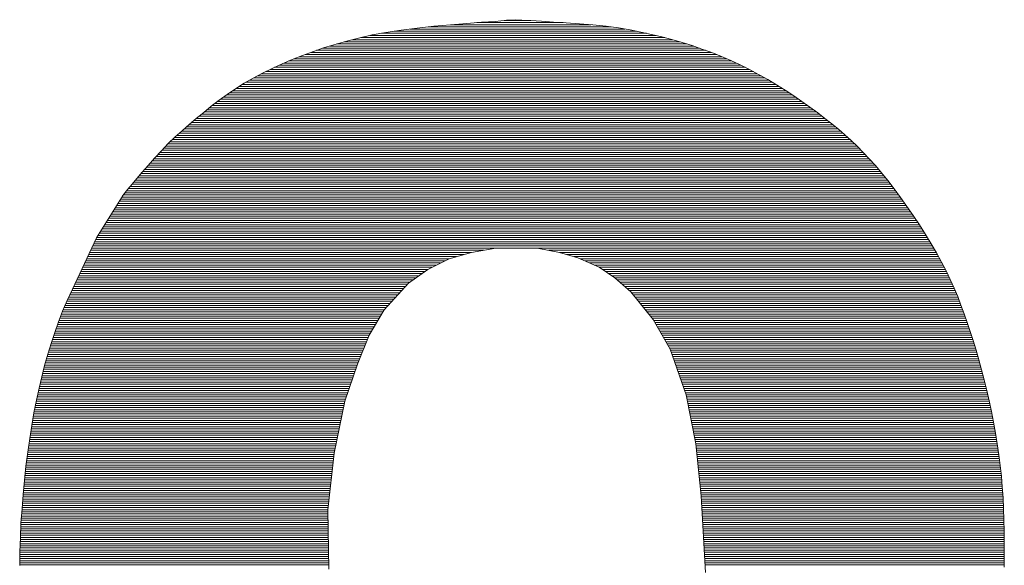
# Paper-space layout 'A3_1_100' of a CAD drawing. Extents: x -5 to 415, y -5 to 292.
# Tile 21 of 26: x 354.83 to 358.47, y 73.35 to 75.37. Entities that reach past the tile are written whole.
import ezdxf
from ezdxf.enums import TextEntityAlignment as Align

# ---------------------------------------------------------------- set-up
doc = ezdxf.new("R2010")
doc.units = 0
doc.layers.get('0').update_dxf_attribs({"lineweight": 0})
doc.layers.add('B_TXT_PLK_BLR', color=7, linetype='Continuous', lineweight=0)
doc.layers.add('B_TXT_PLK_GRD', color=7, linetype='Continuous', lineweight=0)
doc.styles.add('Arial', font='arial.ttf')

# ---------------------------------------------------------------- blocks, each defined once
blk = doc.blocks.new('LOGO_MAINOVA_S')
at = {"color": 170, "linetype": 'Continuous'}
for p, q in [((39.1869, 7.8115), (39.2687, 7.821)), ((39.2414, 7.8178), (40.1411, 7.8178)), ((39.2687, 7.821), (39.3515, 7.8283)), ((39.3515, 7.8283), (39.4312, 7.8346)), ((39.3515, 7.8283), (40.0425, 7.8283)), ((39.4312, 7.8346), (39.5046, 7.8409)), ((39.4805, 7.8388), (39.9062, 7.8388)), ((39.5046, 7.8409), (39.5717, 7.8451)), ((39.5717, 7.8451), (39.6273, 7.8503)), ((39.6157, 7.8493), (39.7479, 7.8493)), ((39.6273, 7.8503), (39.6703, 7.8535)), ((39.6703, 7.8535), (39.7038, 7.8514)), ((39.7038, 7.8514), (39.7479, 7.8493)), ((39.7479, 7.8493), (39.8003, 7.8461)), ((39.8003, 7.8461), (39.859, 7.8419)), ((39.859, 7.8419), (39.9219, 7.8377)), ((39.9219, 7.8377), (39.9869, 7.8336)), ((39.9869, 7.8336), (40.053, 7.8273)), ((40.053, 7.8273), (40.118, 7.821)), ((40.118, 7.821), (40.1799, 7.8126)), ((38.9048, 7.7643), (38.9656, 7.778)), ((38.909, 7.7654), (40.4085, 7.7654)), ((38.9562, 7.7759), (40.3644, 7.7759)), ((38.9656, 7.778), (39.0327, 7.7906)), ((39.0107, 7.7864), (40.3172, 7.7864)), ((39.0327, 7.7906), (39.1082, 7.8021)), ((39.0736, 7.7969), (40.268, 7.7969)), ((39.1082, 7.8021), (39.1869, 7.8115)), ((39.1523, 7.8073), (40.2113, 7.8073)), ((40.1799, 7.8126), (40.2365, 7.8031)), ((40.2365, 7.8031), (40.2889, 7.7927)), ((40.2889, 7.7927), (40.3414, 7.7811)), ((40.3414, 7.7811), (40.3927, 7.7696)), ((40.3927, 7.7696), (40.4431, 7.756)), ((38.6762, 7.6972), (38.7307, 7.7161)), ((38.7307, 7.7161), (38.7874, 7.7329)), ((38.7559, 7.7235), (40.549, 7.7235)), ((38.7874, 7.7329), (38.845, 7.7497)), ((38.7905, 7.7339), (40.5165, 7.7339)), ((38.8272, 7.7444), (40.4829, 7.7444)), ((38.845, 7.7497), (38.9048, 7.7643)), ((38.866, 7.7549), (40.4462, 7.7549)), ((40.4431, 7.756), (40.4934, 7.7413)), ((40.4934, 7.7413), (40.5427, 7.7255)), ((40.5427, 7.7255), (40.5909, 7.7088)), ((38.5713, 7.6574), (38.6227, 7.6773)), ((38.607, 7.671), (40.6884, 7.671)), ((38.6227, 7.6773), (38.6762, 7.6972)), ((38.6343, 7.6815), (40.6633, 7.6815)), ((38.6626, 7.692), (40.636, 7.692)), ((38.6909, 7.7025), (40.6077, 7.7025)), ((38.7213, 7.713), (40.5794, 7.713)), ((40.5909, 7.7088), (40.6392, 7.6909)), ((40.6392, 7.6909), (40.6863, 7.6721)), ((40.6863, 7.6721), (40.7335, 7.6521)), ((38.4728, 7.6133), (38.521, 7.6354)), ((38.5074, 7.6291), (40.7828, 7.6291)), ((38.521, 7.6354), (38.5713, 7.6574)), ((38.5304, 7.6396), (40.7608, 7.6396)), ((38.5546, 7.65), (40.7377, 7.65)), ((38.5797, 7.6605), (40.7136, 7.6605)), ((40.7335, 7.6521), (40.7786, 7.6312)), ((40.7786, 7.6312), (40.8248, 7.6081)), ((38.3795, 7.5651), (38.4245, 7.5892)), ((38.4015, 7.5766), (40.8835, 7.5766)), ((38.4203, 7.5871), (40.8635, 7.5871)), ((38.4245, 7.5892), (38.4728, 7.6133)), ((38.4413, 7.5976), (40.8447, 7.5976)), ((38.4623, 7.6081), (40.8248, 7.6081)), ((38.4843, 7.6186), (40.8038, 7.6186)), ((40.8248, 7.6081), (40.8698, 7.584)), ((40.8698, 7.584), (40.9149, 7.5588)), ((38.2924, 7.5127), (38.3344, 7.5399)), ((38.3102, 7.5242), (40.9716, 7.5242)), ((38.326, 7.5347), (40.9548, 7.5347)), ((38.3344, 7.5399), (38.3795, 7.5651)), ((38.3438, 7.5452), (40.9369, 7.5452)), ((38.3627, 7.5557), (40.9202, 7.5557)), ((38.3815, 7.5662), (40.9013, 7.5662)), ((40.9149, 7.5588), (40.9579, 7.5326)), ((40.9579, 7.5326), (41.0009, 7.5053)), ((38.2106, 7.4561), (38.2505, 7.4844)), ((38.2473, 7.4823), (41.0366, 7.4823)), ((38.2505, 7.4844), (38.2924, 7.5127)), ((38.2631, 7.4928), (41.0198, 7.4928)), ((38.2788, 7.5032), (41.0041, 7.5032)), ((38.2945, 7.5137), (40.9873, 7.5137)), ((41.0009, 7.5053), (41.0429, 7.4781)), ((41.0429, 7.4781), (41.0838, 7.4508)), ((38.1351, 7.3963), (38.1718, 7.4267)), ((38.1718, 7.4267), (38.2106, 7.4561)), ((38.176, 7.4298), (41.1121, 7.4298)), ((38.1897, 7.4403), (41.0984, 7.4403)), ((38.2033, 7.4508), (41.0838, 7.4508)), ((38.218, 7.4613), (41.068, 7.4613)), ((38.2326, 7.4718), (41.0523, 7.4718)), ((41.0838, 7.4508), (41.1225, 7.4225)), ((38.0984, 7.3659), (38.1351, 7.3963)), ((38.1121, 7.3774), (41.1834, 7.3774)), ((38.1246, 7.3879), (41.1697, 7.3879)), ((38.1372, 7.3984), (41.1561, 7.3984)), ((38.1498, 7.4089), (41.1414, 7.4089)), ((38.1634, 7.4194), (41.1267, 7.4194)), ((41.1225, 7.4225), (41.1613, 7.3942)), ((41.1613, 7.3942), (41.197, 7.3669)), ((38.0282, 7.3061), (38.0628, 7.3365)), ((38.0617, 7.3355), (41.2379, 7.3355)), ((38.0628, 7.3365), (38.0984, 7.3659)), ((38.0743, 7.346), (41.2243, 7.346)), ((38.0869, 7.3564), (41.2106, 7.3564)), ((38.0995, 7.3669), (41.197, 7.3669)), ((41.197, 7.3669), (41.2316, 7.3407)), ((41.2316, 7.3407), (41.2641, 7.3135)), ((37.9946, 7.2757), (38.0282, 7.3061)), ((38.003, 7.283), (41.2987, 7.283)), ((38.0145, 7.2935), (41.2872, 7.2935)), ((38.0261, 7.304), (41.2746, 7.304)), ((38.0376, 7.3145), (41.2631, 7.3145)), ((38.0491, 7.325), (41.2505, 7.325)), ((41.2641, 7.3135), (41.2956, 7.2862)), ((41.2956, 7.2862), (41.326, 7.2579)), ((37.9265, 7.2065), (37.96, 7.2422)), ((37.959, 7.2411), (41.3438, 7.2411)), ((37.96, 7.2422), (37.9946, 7.2757)), ((37.9695, 7.2516), (41.3323, 7.2516)), ((37.981, 7.2621), (41.3218, 7.2621)), ((37.9915, 7.2726), (41.3102, 7.2726)), ((41.326, 7.2579), (41.3564, 7.2296)), ((37.8929, 7.1708), (37.9265, 7.2065)), ((37.9097, 7.1887), (41.3952, 7.1887)), ((37.9191, 7.1992), (41.3857, 7.1992)), ((37.9296, 7.2096), (41.3753, 7.2096)), ((37.939, 7.2201), (41.3658, 7.2201)), ((37.9495, 7.2306), (41.3553, 7.2306)), ((41.3564, 7.2296), (41.3857, 7.1992)), ((41.3857, 7.1992), (41.4151, 7.1677)), ((37.8321, 7.1016), (37.8614, 7.1352)), ((37.8614, 7.1352), (37.8929, 7.1708)), ((37.8625, 7.1362), (41.4434, 7.1362)), ((37.8719, 7.1467), (41.434, 7.1467)), ((37.8814, 7.1572), (41.4245, 7.1572)), ((37.8898, 7.1677), (41.4151, 7.1677)), ((37.9002, 7.1782), (41.4057, 7.1782)), ((41.4151, 7.1677), (41.4455, 7.1341)), ((41.4455, 7.1341), (41.4759, 7.0985)), ((37.8048, 7.0702), (37.8321, 7.1016)), ((37.8258, 7.0943), (41.4791, 7.0943)), ((37.8352, 7.1048), (41.4707, 7.1048)), ((37.8436, 7.1153), (41.4612, 7.1153)), ((37.8531, 7.1258), (41.4529, 7.1258)), ((41.4759, 7.0985), (41.5063, 7.0607)), ((37.7618, 7.0178), (37.7818, 7.0419)), ((37.7818, 7.0419), (37.8048, 7.0702)), ((37.7818, 7.0419), (41.521, 7.0419)), ((37.7901, 7.0524), (41.5126, 7.0524)), ((37.7985, 7.0628), (41.5042, 7.0628)), ((37.808, 7.0733), (41.4958, 7.0733)), ((37.8164, 7.0838), (41.4875, 7.0838)), ((41.5063, 7.0607), (41.5378, 7.0199)), ((37.6066, 6.7776), (37.7377, 6.9884)), ((37.7377, 6.9884), (37.7346, 6.9852)), ((37.7367, 6.9873), (37.7618, 7.0178)), ((37.7388, 6.9894), (41.5598, 6.9894)), ((37.7472, 6.9999), (41.5525, 6.9999)), ((37.7555, 7.0104), (41.5451, 7.0104)), ((37.7639, 7.0209), (41.5367, 7.0209)), ((37.7734, 7.0314), (41.5294, 7.0314)), ((41.5378, 7.0199), (41.5692, 6.9769)), ((37.7126, 6.9475), (41.5902, 6.9475)), ((37.7188, 6.958), (41.5829, 6.958)), ((37.7251, 6.9685), (41.5755, 6.9685)), ((37.7314, 6.979), (41.5682, 6.979)), ((37.7346, 6.9852), (37.7367, 6.9873)), ((41.5692, 6.9769), (41.6007, 6.9328)), ((37.68, 6.8951), (41.6269, 6.8951)), ((37.6863, 6.9056), (41.6196, 6.9056)), ((37.6926, 6.916), (41.6122, 6.916)), ((37.6989, 6.9265), (41.6049, 6.9265)), ((37.7063, 6.937), (41.5976, 6.937)), ((41.6007, 6.9328), (41.6322, 6.8877)), ((37.6475, 6.8426), (41.6615, 6.8426)), ((37.6538, 6.8531), (41.6552, 6.8531)), ((37.6601, 6.8636), (41.6479, 6.8636)), ((37.6664, 6.8741), (41.6416, 6.8741)), ((37.6727, 6.8846), (41.6343, 6.8846)), ((41.6322, 6.8877), (41.6626, 6.8416)), ((37.6213, 6.8007), (41.6877, 6.8007)), ((37.6276, 6.8112), (41.6814, 6.8112)), ((37.6339, 6.8217), (41.6752, 6.8217)), ((37.6402, 6.8322), (41.6689, 6.8322)), ((41.6626, 6.8416), (41.6919, 6.7944)), ((41.6919, 6.7944), (41.7202, 6.7483)), ((37.4882, 6.5249), (37.6066, 6.7776)), ((37.593, 6.7483), (41.7202, 6.7483)), ((37.5983, 6.7588), (41.714, 6.7588)), ((37.6024, 6.7692), (41.7077, 6.7692)), ((37.6077, 6.7797), (41.7014, 6.7797)), ((37.614, 6.7902), (41.694, 6.7902)), ((41.7202, 6.7483), (41.7465, 6.7032)), ((37.5731, 6.7063), (39.4543, 6.7063)), ((37.5783, 6.7168), (39.5151, 6.7168)), ((37.5825, 6.7273), (41.7328, 6.7273)), ((37.5878, 6.7378), (41.7265, 6.7378)), ((39.3441, 6.6749), (39.4543, 6.7063)), ((39.4543, 6.7063), (39.5748, 6.7273)), ((39.5748, 6.7273), (39.6797, 6.7273)), ((39.6797, 6.7273), (39.7793, 6.7273)), ((39.7793, 6.7273), (39.8894, 6.7063)), ((39.8349, 6.7168), (41.7381, 6.7168)), ((39.8894, 6.7063), (39.9785, 6.6801)), ((39.8894, 6.7063), (41.7444, 6.7063)), ((41.7465, 6.7032), (41.7716, 6.6581)), ((37.549, 6.6539), (39.3022, 6.6539)), ((37.5532, 6.6644), (39.3232, 6.6644)), ((37.5584, 6.6749), (39.3441, 6.6749)), ((37.5637, 6.6854), (39.3808, 6.6854)), ((37.5678, 6.6958), (39.4175, 6.6958)), ((39.2393, 6.6224), (39.3441, 6.6749)), ((39.9251, 6.6958), (41.7507, 6.6958)), ((39.9607, 6.6854), (41.7559, 6.6854)), ((39.9785, 6.6801), (40.0834, 6.6329)), ((39.9901, 6.6749), (41.7622, 6.6749)), ((40.0131, 6.6644), (41.7685, 6.6644)), ((40.0373, 6.6539), (41.7737, 6.6539)), ((41.7716, 6.6581), (41.7936, 6.6151)), ((37.5238, 6.6015), (39.2099, 6.6015)), ((37.529, 6.612), (39.2246, 6.612)), ((37.5343, 6.6224), (39.2393, 6.6224)), ((37.5385, 6.6329), (39.2603, 6.6329)), ((37.5437, 6.6434), (39.2812, 6.6434)), ((39.1449, 6.5543), (39.2393, 6.6224)), ((40.0603, 6.6434), (41.779, 6.6434)), ((40.0834, 6.6329), (40.162, 6.5805)), ((40.0834, 6.6329), (41.7842, 6.6329)), ((40.0991, 6.6224), (41.7894, 6.6224)), ((40.1149, 6.612), (41.7947, 6.612)), ((40.1306, 6.6015), (41.7999, 6.6015)), ((41.7936, 6.6151), (41.8136, 6.5732)), ((37.5039, 6.5595), (39.1523, 6.5595)), ((37.5091, 6.57), (39.1669, 6.57)), ((37.5144, 6.5805), (39.1816, 6.5805)), ((37.5196, 6.591), (39.1952, 6.591)), ((39.0243, 6.4232), (39.1449, 6.5543)), ((40.1463, 6.591), (41.8052, 6.591)), ((40.162, 6.5805), (40.2407, 6.5123)), ((40.162, 6.5805), (41.8104, 6.5805)), ((40.1746, 6.57), (41.8146, 6.57)), ((40.1862, 6.5595), (41.8199, 6.5595)), ((41.8136, 6.5732), (41.8335, 6.5302)), ((37.4619, 6.4693), (37.4882, 6.5249)), ((37.4798, 6.5071), (39.1019, 6.5071)), ((37.485, 6.5176), (39.1114, 6.5176)), ((37.4892, 6.5281), (39.1208, 6.5281)), ((37.4944, 6.5385), (39.1302, 6.5385)), ((37.4997, 6.549), (39.1397, 6.549)), ((40.1987, 6.549), (41.8251, 6.549)), ((40.2103, 6.5385), (41.8293, 6.5385)), ((40.2229, 6.5281), (41.8345, 6.5281)), ((40.2344, 6.5176), (41.8387, 6.5176)), ((40.2407, 6.5123), (40.3508, 6.376)), ((40.2449, 6.5071), (41.8429, 6.5071)), ((41.8335, 6.5302), (41.8513, 6.4882)), ((37.4399, 6.4169), (37.4619, 6.4693)), ((37.4556, 6.4547), (39.0537, 6.4547)), ((37.4598, 6.4651), (39.0631, 6.4651)), ((37.4651, 6.4756), (39.0726, 6.4756)), ((37.4703, 6.4861), (39.082, 6.4861)), ((37.4745, 6.4966), (39.0914, 6.4966)), ((40.2533, 6.4966), (41.8482, 6.4966)), ((40.2617, 6.4861), (41.8524, 6.4861)), ((40.27, 6.4756), (41.8566, 6.4756)), ((40.2784, 6.4651), (41.8597, 6.4651)), ((40.2868, 6.4547), (41.8639, 6.4547)), ((41.8513, 6.4882), (41.867, 6.4463)), ((37.42, 6.3634), (37.4399, 6.4169)), ((37.4389, 6.4127), (39.018, 6.4127)), ((37.4431, 6.4232), (39.0243, 6.4232)), ((37.4473, 6.4337), (39.0338, 6.4337)), ((37.4515, 6.4442), (39.0432, 6.4442)), ((38.9509, 6.2974), (39.0243, 6.4232)), ((40.2963, 6.4442), (41.8681, 6.4442)), ((40.3047, 6.4337), (41.8712, 6.4337)), ((40.313, 6.4232), (41.8754, 6.4232)), ((40.3214, 6.4127), (41.8796, 6.4127)), ((41.867, 6.4463), (41.8828, 6.4033)), ((37.4011, 6.311), (37.42, 6.3634)), ((37.4189, 6.3603), (38.9876, 6.3603)), ((37.4231, 6.3708), (38.9939, 6.3708)), ((37.4263, 6.3813), (39.0002, 6.3813)), ((37.4305, 6.3917), (39.0065, 6.3917)), ((37.4347, 6.4022), (39.0117, 6.4022)), ((40.3298, 6.4022), (41.8828, 6.4022)), ((40.3382, 6.3917), (41.887, 6.3917)), ((40.3466, 6.3813), (41.8912, 6.3813)), ((40.3508, 6.376), (40.4347, 6.2292)), ((40.3539, 6.3708), (41.8943, 6.3708)), ((40.3602, 6.3603), (41.8985, 6.3603)), ((41.8828, 6.4033), (41.8985, 6.3603)), ((41.8985, 6.3603), (41.9121, 6.3162)), ((37.3833, 6.2575), (37.4011, 6.311)), ((37.4043, 6.3183), (38.9635, 6.3183)), ((37.4074, 6.3288), (38.9698, 6.3288)), ((37.4116, 6.3393), (38.975, 6.3393)), ((37.4148, 6.3498), (38.9813, 6.3498)), ((40.3655, 6.3498), (41.9016, 6.3498)), ((40.3718, 6.3393), (41.9048, 6.3393)), ((40.3781, 6.3288), (41.9079, 6.3288)), ((40.3833, 6.3183), (41.9111, 6.3183)), ((41.9121, 6.3162), (41.9268, 6.2712)), ((37.3864, 6.2659), (38.9383, 6.2659)), ((37.3896, 6.2764), (38.9425, 6.2764)), ((37.3927, 6.2869), (38.9467, 6.2869)), ((37.3969, 6.2974), (38.9509, 6.2974)), ((37.4001, 6.3079), (38.9572, 6.3079)), ((38.8933, 6.1558), (38.9509, 6.2974)), ((40.3896, 6.3079), (41.9153, 6.3079)), ((40.3959, 6.2974), (41.9184, 6.2974)), ((40.4022, 6.2869), (41.9216, 6.2869)), ((40.4074, 6.2764), (41.9247, 6.2764)), ((40.4137, 6.2659), (41.9289, 6.2659)), ((41.9268, 6.2712), (41.9415, 6.224)), ((37.3665, 6.2041), (37.3833, 6.2575)), ((37.3697, 6.2135), (38.9163, 6.2135)), ((37.3728, 6.224), (38.9205, 6.224)), ((37.376, 6.2345), (38.9258, 6.2345)), ((37.3791, 6.2449), (38.93, 6.2449)), ((37.3822, 6.2554), (38.9342, 6.2554)), ((40.42, 6.2554), (41.9321, 6.2554)), ((40.4252, 6.2449), (41.9352, 6.2449)), ((40.4315, 6.2345), (41.9383, 6.2345)), ((40.4347, 6.2292), (40.5133, 6.0038)), ((40.4368, 6.224), (41.9415, 6.224)), ((40.4399, 6.2135), (41.9446, 6.2135)), ((41.9415, 6.224), (41.9551, 6.1768)), ((37.3508, 6.1485), (37.3665, 6.2041)), ((37.3571, 6.1715), (38.8995, 6.1715)), ((37.3602, 6.182), (38.9037, 6.182)), ((37.3634, 6.1925), (38.9079, 6.1925)), ((37.3665, 6.203), (38.9121, 6.203)), ((40.4441, 6.203), (41.9478, 6.203)), ((40.4473, 6.1925), (41.9509, 6.1925)), ((40.4515, 6.182), (41.9541, 6.182)), ((40.4546, 6.1715), (41.9562, 6.1715)), ((41.9551, 6.1768), (41.9688, 6.1275)), ((37.3372, 6.0929), (37.3508, 6.1485)), ((37.3434, 6.1191), (38.8807, 6.1191)), ((37.3466, 6.1296), (38.8838, 6.1296)), ((37.3487, 6.1401), (38.888, 6.1401)), ((37.3518, 6.1506), (38.8912, 6.1506)), ((37.3539, 6.1611), (38.8954, 6.1611)), ((38.8303, 5.9723), (38.8933, 6.1558)), ((40.4588, 6.1611), (41.9593, 6.1611)), ((40.4619, 6.1506), (41.9625, 6.1506)), ((40.4661, 6.1401), (41.9656, 6.1401)), ((40.4693, 6.1296), (41.9677, 6.1296)), ((40.4735, 6.1191), (41.9709, 6.1191)), ((41.9688, 6.1275), (41.9824, 6.0772)), ((37.3235, 6.0363), (37.3372, 6.0929)), ((37.3309, 6.0667), (38.8628, 6.0667)), ((37.333, 6.0772), (38.866, 6.0772)), ((37.3361, 6.0877), (38.8702, 6.0877)), ((37.3382, 6.0981), (38.8733, 6.0981)), ((37.3414, 6.1086), (38.8775, 6.1086)), ((40.4766, 6.1086), (41.974, 6.1086)), ((40.4808, 6.0981), (41.9771, 6.0981)), ((40.484, 6.0877), (41.9792, 6.0877)), ((40.4882, 6.0772), (41.9824, 6.0772)), ((40.4913, 6.0667), (41.9845, 6.0667)), ((41.9824, 6.0772), (41.995, 6.0258)), ((37.3109, 5.9776), (37.3235, 6.0363)), ((37.3214, 6.0247), (38.8482, 6.0247)), ((37.3235, 6.0352), (38.8524, 6.0352)), ((37.3256, 6.0457), (38.8555, 6.0457)), ((37.3288, 6.0562), (38.8587, 6.0562)), ((40.4955, 6.0562), (41.9876, 6.0562)), ((40.4986, 6.0457), (41.9897, 6.0457)), ((40.5028, 6.0352), (41.9929, 6.0352)), ((40.506, 6.0247), (41.995, 6.0247)), ((41.995, 6.0258), (42.0065, 5.9744)), ((37.2984, 5.9157), (37.3109, 5.9776)), ((37.3099, 5.9723), (38.8303, 5.9723)), ((37.312, 5.9828), (38.8335, 5.9828)), ((37.3141, 5.9933), (38.8377, 5.9933)), ((37.3162, 6.0038), (38.8408, 6.0038)), ((37.3193, 6.0143), (38.845, 6.0143)), ((38.7779, 5.7154), (38.8303, 5.9723)), ((40.5102, 6.0143), (41.9971, 6.0143)), ((40.5133, 6.0038), (40.5605, 5.7626)), ((40.5133, 6.0038), (42.0002, 6.0038)), ((40.5154, 5.9933), (42.0023, 5.9933)), ((40.5175, 5.9828), (42.0044, 5.9828)), ((40.5196, 5.9723), (42.0065, 5.9723)), ((42.0065, 5.9744), (42.018, 5.922)), ((37.3015, 5.9304), (38.822, 5.9304)), ((37.3036, 5.9409), (38.8241, 5.9409)), ((37.3057, 5.9513), (38.8261, 5.9513)), ((37.3078, 5.9618), (38.8282, 5.9618)), ((40.5217, 5.9618), (42.0097, 5.9618)), ((40.5238, 5.9513), (42.0117, 5.9513)), ((40.5259, 5.9409), (42.0138, 5.9409)), ((40.528, 5.9304), (42.0159, 5.9304)), ((42.018, 5.922), (42.0285, 5.8685)), ((37.2879, 5.8528), (37.2984, 5.9157)), ((37.2921, 5.8779), (38.8115, 5.8779)), ((37.2942, 5.8884), (38.8136, 5.8884)), ((37.2952, 5.8989), (38.8157, 5.8989)), ((37.2973, 5.9094), (38.8178, 5.9094)), ((37.2994, 5.9199), (38.8199, 5.9199)), ((40.5301, 5.9199), (42.018, 5.9199)), ((40.5322, 5.9094), (42.0201, 5.9094)), ((40.5343, 5.8989), (42.0222, 5.8989)), ((40.5364, 5.8884), (42.0243, 5.8884)), ((40.5374, 5.8779), (42.0264, 5.8779)), ((37.2774, 5.7878), (37.2879, 5.8528)), ((37.2837, 5.8255), (38.7999, 5.8255)), ((37.2847, 5.836), (38.802, 5.836)), ((37.2868, 5.8465), (38.8052, 5.8465)), ((37.2889, 5.857), (38.8073, 5.857)), ((37.29, 5.8675), (38.8094, 5.8675)), ((40.5395, 5.8675), (42.0285, 5.8675)), ((40.5416, 5.857), (42.0306, 5.857)), ((40.5437, 5.8465), (42.0327, 5.8465)), ((40.5458, 5.836), (42.0338, 5.836)), ((40.5479, 5.8255), (42.0359, 5.8255)), ((42.0285, 5.8685), (42.038, 5.815)), ((37.268, 5.7207), (37.2774, 5.7878)), ((37.2763, 5.7836), (38.7915, 5.7836)), ((37.2784, 5.7941), (38.7936, 5.7941)), ((37.2805, 5.8045), (38.7957, 5.8045)), ((37.2816, 5.815), (38.7978, 5.815)), ((40.55, 5.815), (42.038, 5.815)), ((40.5521, 5.8045), (42.0401, 5.8045)), ((40.5542, 5.7941), (42.0411, 5.7941)), ((40.5563, 5.7836), (42.0432, 5.7836)), ((42.038, 5.815), (42.0464, 5.7626)), ((37.269, 5.7311), (38.7811, 5.7311)), ((37.2711, 5.7416), (38.7832, 5.7416)), ((37.2721, 5.7521), (38.7853, 5.7521)), ((37.2742, 5.7626), (38.7874, 5.7626)), ((37.2753, 5.7731), (38.7894, 5.7731)), ((40.5584, 5.7731), (42.0443, 5.7731)), ((40.5605, 5.7626), (40.5867, 5.5057)), ((40.5605, 5.7626), (42.0464, 5.7626)), ((40.5616, 5.7521), (42.0484, 5.7521)), ((40.5626, 5.7416), (42.0495, 5.7416)), ((40.5637, 5.7311), (42.0516, 5.7311)), ((42.0464, 5.7626), (42.0547, 5.7081)), ((37.2585, 5.6525), (37.268, 5.7207)), ((37.2617, 5.6787), (38.7737, 5.6787)), ((37.2638, 5.6892), (38.7748, 5.6892)), ((37.2648, 5.6997), (38.7758, 5.6997)), ((37.2669, 5.7102), (38.7769, 5.7102)), ((37.268, 5.7207), (38.779, 5.7207)), ((38.7465, 5.4375), (38.7779, 5.7154)), ((40.5647, 5.7207), (42.0526, 5.7207)), ((40.5657, 5.7102), (42.0547, 5.7102)), ((40.5668, 5.6997), (42.0558, 5.6997)), ((40.5678, 5.6892), (42.0568, 5.6892)), ((40.5689, 5.6787), (42.0579, 5.6787)), ((42.0547, 5.7081), (42.061, 5.6556)), ((37.2512, 5.5822), (37.2585, 5.6525)), ((37.2564, 5.6368), (38.7695, 5.6368)), ((37.2575, 5.6473), (38.7706, 5.6473)), ((37.2596, 5.6577), (38.7716, 5.6577)), ((37.2606, 5.6682), (38.7727, 5.6682)), ((40.5699, 5.6682), (42.06, 5.6682)), ((40.571, 5.6577), (42.061, 5.6577)), ((40.572, 5.6473), (42.0621, 5.6473)), ((40.5731, 5.6368), (42.0631, 5.6368)), ((42.061, 5.6556), (42.0663, 5.6022)), ((37.2449, 5.512), (37.2512, 5.5822)), ((37.2512, 5.5843), (38.7632, 5.5843)), ((37.2522, 5.5948), (38.7643, 5.5948)), ((37.2533, 5.6053), (38.7653, 5.6053)), ((37.2543, 5.6158), (38.7664, 5.6158)), ((37.2554, 5.6263), (38.7674, 5.6263)), ((40.5741, 5.6263), (42.0642, 5.6263)), ((40.5752, 5.6158), (42.0652, 5.6158)), ((40.5762, 5.6053), (42.0663, 5.6053)), ((40.5773, 5.5948), (42.0673, 5.5948)), ((40.5783, 5.5843), (42.0673, 5.5843)), ((42.0663, 5.6022), (42.0705, 5.5497)), ((37.248, 5.5529), (38.759, 5.5529)), ((37.248, 5.5424), (38.758, 5.5424)), ((37.2491, 5.5634), (38.7611, 5.5634)), ((37.2501, 5.5739), (38.7622, 5.5739)), ((40.5794, 5.5739), (42.0684, 5.5739)), ((40.5804, 5.5634), (42.0694, 5.5634)), ((40.5815, 5.5529), (42.0705, 5.5529)), ((40.5825, 5.5424), (42.0715, 5.5424)), ((42.0705, 5.5497), (42.0747, 5.4963)), ((37.2396, 5.4417), (37.2449, 5.512)), ((37.2428, 5.49), (38.7527, 5.49)), ((37.2438, 5.5005), (38.7538, 5.5005)), ((37.2449, 5.5109), (38.7548, 5.5109)), ((37.2459, 5.5214), (38.7559, 5.5214)), ((37.247, 5.5319), (38.7569, 5.5319)), ((40.5836, 5.5319), (42.0715, 5.5319)), ((40.5846, 5.5214), (42.0726, 5.5214)), ((40.5857, 5.5109), (42.0736, 5.5109)), ((40.5867, 5.5057), (40.6077, 5.1282)), ((40.5867, 5.5005), (42.0747, 5.5005)), ((40.5878, 5.49), (42.0747, 5.49)), ((42.0747, 5.4963), (42.0768, 5.4428)), ((37.2344, 5.3704), (37.2396, 5.4417)), ((37.2396, 5.448), (38.7475, 5.448)), ((37.2396, 5.4375), (38.7465, 5.4375)), ((37.2407, 5.4585), (38.7486, 5.4585)), ((37.2417, 5.469), (38.7496, 5.469)), ((37.2428, 5.4795), (38.7517, 5.4795)), ((38.7517, 5.1439), (38.7465, 5.4375)), ((40.5878, 5.4795), (42.0757, 5.4795)), ((40.5888, 5.469), (42.0757, 5.469)), ((40.5899, 5.4585), (42.0757, 5.4585)), ((40.5899, 5.448), (42.0768, 5.448)), ((40.5909, 5.4375), (42.0768, 5.4375)), ((42.0768, 5.4428), (42.0789, 5.3872)), ((37.2365, 5.3956), (38.7475, 5.3956)), ((37.2375, 5.4166), (38.7465, 5.4166)), ((37.2375, 5.4061), (38.7475, 5.4061)), ((37.2386, 5.427), (38.7465, 5.427)), ((40.5909, 5.427), (42.0778, 5.427)), ((40.592, 5.4166), (42.0778, 5.4166)), ((40.592, 5.4061), (42.0778, 5.4061)), ((40.593, 5.3956), (42.0789, 5.3956)), ((42.0789, 5.3872), (42.0799, 5.3316)), ((37.2313, 5.3002), (37.2344, 5.3704)), ((37.2333, 5.3536), (38.7475, 5.3536)), ((37.2333, 5.3432), (38.7486, 5.3432)), ((37.2344, 5.3746), (38.7475, 5.3746)), ((37.2344, 5.3641), (38.7475, 5.3641)), ((37.2354, 5.3851), (38.7475, 5.3851)), ((40.593, 5.3851), (42.0789, 5.3851)), ((40.5941, 5.3746), (42.0789, 5.3746)), ((40.5951, 5.3641), (42.0789, 5.3641)), ((40.5951, 5.3536), (42.0799, 5.3536)), ((40.5962, 5.3432), (42.0799, 5.3432)), ((37.2292, 5.2299), (37.2313, 5.3002)), ((37.2313, 5.3117), (38.7486, 5.3117)), ((37.2313, 5.3012), (38.7486, 5.3012)), ((37.2313, 5.2907), (38.7496, 5.2907)), ((37.2323, 5.3327), (38.7486, 5.3327)), ((37.2323, 5.3222), (38.7486, 5.3222)), ((40.5962, 5.3327), (42.0799, 5.3327)), ((40.5972, 5.3222), (42.0799, 5.3222)), ((40.5972, 5.3117), (42.0799, 5.3117)), ((40.5983, 5.3012), (42.081, 5.3012)), ((40.5983, 5.2907), (42.081, 5.2907)), ((42.0799, 5.3316), (42.081, 5.275)), ((37.2302, 5.2802), (38.7496, 5.2802)), ((37.2302, 5.2698), (38.7496, 5.2698)), ((37.2302, 5.2593), (38.7496, 5.2593)), ((37.2302, 5.2488), (38.7496, 5.2488)), ((40.5993, 5.2802), (42.081, 5.2802)), ((40.6004, 5.2698), (42.081, 5.2698)), ((40.6004, 5.2593), (42.081, 5.2593)), ((40.6014, 5.2488), (42.081, 5.2488)), ((42.081, 5.275), (42.0799, 5.2163)), ((37.2281, 5.1618), (37.2292, 5.2299)), ((37.2292, 5.2383), (38.7496, 5.2383)), ((37.2292, 5.2278), (38.7506, 5.2278)), ((37.2292, 5.2173), (38.7506, 5.2173)), ((37.2292, 5.2068), (38.7506, 5.2068)), ((37.2292, 5.1964), (38.7506, 5.1964)), ((40.6014, 5.2383), (42.0799, 5.2383)), ((40.6025, 5.2278), (42.0799, 5.2278)), ((40.6025, 5.2173), (42.0799, 5.2173)), ((40.6035, 5.2068), (42.0799, 5.2068)), ((40.6035, 5.1964), (42.0799, 5.1964)), ((42.0799, 5.2163), (42.0799, 5.1544)), ((37.2281, 5.1859), (38.7506, 5.1859)), ((37.2281, 5.1754), (38.7506, 5.1754)), ((37.2281, 5.1649), (38.7517, 5.1649)), ((40.6045, 5.1859), (42.0799, 5.1859)), ((40.6056, 5.1754), (42.0799, 5.1754)), ((40.6056, 5.1649), (42.0799, 5.1649))]:
    blk.add_line(p, q, dxfattribs=at)
blk = doc.blocks.new('MN PLANSTEMPEL')
at = {"layer": 'B_TXT_PLK_GRD', "xscale": 1.125, "yscale": 1.125, "zscale": 1.125}
blk.add_blockref('LOGO_MAINOVA_S', (-124.4049, 104.1378), dxfattribs=at)
at = {"layer": 'B_TXT_PLK_BLR', "linetype": 'Continuous', "lineweight": 0, "style": 'Arial'}
for tag, p in [('PLANER1_001', (-133.8231, 93.3246)), ('PLANER2_001', (-133.7351, 88.5127)), ('PROJEKT1', (-133.7231, 62.8898)), ('BAUWERK1_001', (-134.2975, 48.8409)), ('PLANEBENE1_001', (-88.8749, 48.8405)), ('PHASE', (-43.6198, 48.8629)), ('PLANEBENE2_001', (-88.8749, 44.0234)), ('ZEICHNUNG', (-88.7338, 32.986)), ('FACHPLANER', (-133.6649, 32.9304)), ('PLANART', (-43.5577, 32.9413))]:
    blk.add_attdef(tag, p, '', height=3, dxfattribs=at)
for tag, p in [('FACHPLANER1', (-133.512, 82.1005)), ('FACHPLANER2', (-133.512, 77.2886)), ('PROJEKT2', (-133.512, 61.5698)), ('BAUWERK2', (-134.0745, 47.0628))]:
    blk.add_attdef(tag, text='', height=3, dxfattribs=at).set_placement(p, align=Align.TOP_LEFT)
for tag, p in [('FORMAT', (-124.2411, 23.6093)), ('MASSTAB', (-101.0902, 23.4946)), ('DATUM', (-22.1861, 23.4925)), ('ZÄHLUNG', (-11.1885, 15.0048)), ('STANDORT', (-123.7239, 14.6962)), ('GESAMTANLAGE', (-101.1791, 14.6962)), ('FELDRASTER', (-33.6885, 14.6962)), ('PLANEBENE', (-56.1885, 14.6962)), ('LPHASE', (-123.7239, 5.6962)), ('FACHPLANER', (-101.1791, 5.6962)), ('STATUS', (-33.6885, 5.6962)), ('INDEX', (-11.1885, 5.6962))]:
    blk.add_attdef(tag, text='', height=3, dxfattribs=at).set_placement(p, align=Align.MIDDLE)

psp = doc.layouts.new('A3_1_100')

# ---------------------------------------------------------------- block references
at = {"layer": 'B_TXT_PLK_BLR', "linetype": 'Continuous', "lineweight": 0, "xscale": 0.6666665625, "yscale": 0.6666665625, "zscale": 0.6666665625}
psp.add_blockref('MN PLANSTEMPEL', (409.8462, 0.0561), dxfattribs=at)

doc.saveas('drawing.dxf')
